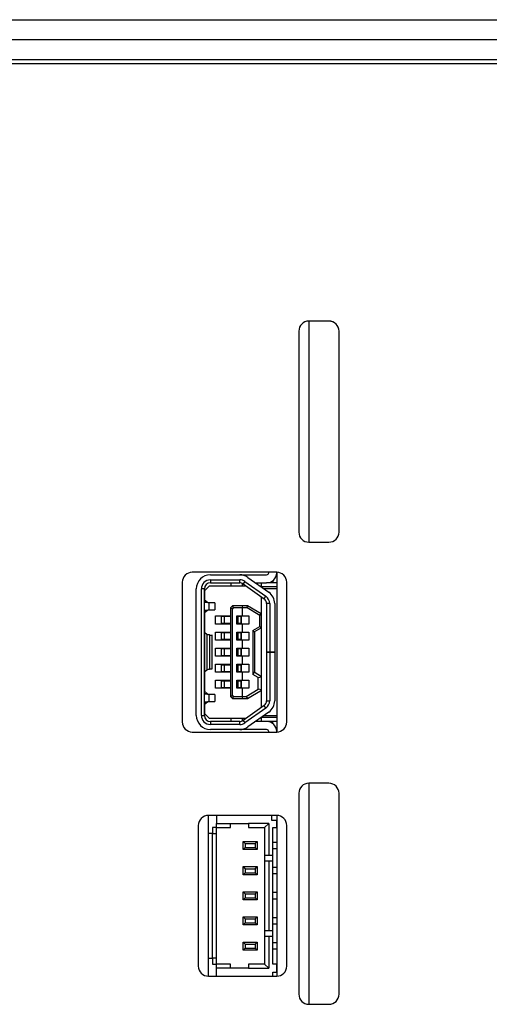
# Model space of a CAD drawing. Header units: millimetres. Extents: x 0 to 594, y 0 to 420.
# Tile 20 of 36: x 355 to 378, y 272 to 321. Entities that reach past the tile are written whole.
import ezdxf

# ---------------------------------------------------------------- set-up
doc = ezdxf.new("R2010")
doc.units = ezdxf.units.MM

msp = doc.modelspace()

# ---------------------------------------------------------------- linework, layer by layer
for p, q in [((330.879, 321.193), (427.279, 321.193)), ((427.279, 320.193), (330.879, 320.193)), ((427.279, 319.193), (330.879, 319.193)), ((427.079, 318.993), (331.079, 318.993)), ((370.079, 306.193), (369.079, 306.193)), ((369.079, 306.193), (369.079, 295.193)), ((368.579, 305.693), (368.579, 295.693)), ((370.579, 295.693), (370.579, 305.693)), ((369.079, 295.193), (370.079, 295.193)), ((367.479, 293.693), (363.279, 293.693)), ((364.179, 293.568), (365.6362, 293.568)), ((365.6362, 293.568), (366.979, 293.568)), ((367.079, 293.668), (367.079, 293.693)), ((367.479, 293.693), (367.479, 285.743)), ((362.779, 293.193), (362.779, 286.243)), ((364.179, 293.318), (365.6362, 293.318)), ((364.179, 293.318), (364.179, 293.168)), ((364.179, 293.168), (365.6362, 293.168)), ((365.2036, 293.168), (365.2036, 293.018)), ((365.6362, 293.168), (365.6362, 293.318)), ((365.7836, 293.018), (365.7836, 293.1293)), ((365.8955, 293.2358), (365.809, 293.1132)), ((365.809, 293.1132), (366.8519, 292.378)), ((365.8955, 293.2358), (366.9383, 292.5006)), ((366.0395, 293.4401), (367.0824, 292.7049)), ((366.4255, 293.168), (366.979, 293.168)), ((366.729, 292.968), (366.729, 293.168)), ((367.479, 293.168), (366.979, 293.168)), ((367.2936, 293.2794), (367.2936, 293.168)), ((367.979, 286.243), (367.979, 293.193)), ((363.479, 286.568), (363.479, 292.868)), ((363.729, 286.568), (363.729, 292.868)), ((363.879, 292.868), (363.729, 292.868)), ((363.879, 286.568), (363.879, 292.868)), ((364.129, 293.018), (363.889, 292.778)), ((363.889, 292.778), (363.889, 292.3214)), ((364.129, 293.018), (365.9441, 293.018)), ((366.729, 292.954), (366.729, 292.968)), ((367.479, 292.968), (366.729, 292.968)), ((367.479, 292.868), (366.851, 292.868)), ((363.879, 292.3302), (363.8793, 292.3291)), ((363.879, 292.3291), (363.8793, 292.3291)), ((364.038, 292.2039), (363.879, 292.2039)), ((364.0529, 292.1939), (363.879, 292.1939)), ((364.1177, 292.1673), (363.879, 292.1857)), ((363.8793, 292.3291), (364.038, 292.2039)), ((364.0529, 292.1939), (364.3976, 292.1673)), ((364.3976, 292.1673), (364.1177, 292.1673)), ((364.1177, 291.8287), (364.1177, 292.1673)), ((364.3976, 292.1673), (364.3976, 291.8287)), ((366.729, 291.6063), (366.729, 292.4646)), ((366.8519, 292.378), (366.9383, 292.5006)), ((366.979, 292.1328), (366.979, 289.723)), ((367.129, 292.1328), (366.979, 292.1328)), ((367.129, 292.1328), (367.129, 289.723)), ((367.379, 292.1328), (367.379, 289.723)), ((363.879, 291.8103), (364.1177, 291.8287)), ((363.879, 291.8022), (364.0529, 291.8022)), ((363.879, 291.7922), (364.038, 291.7922)), ((363.8793, 291.667), (363.879, 291.667)), ((363.8793, 291.667), (363.879, 291.6658)), ((364.038, 291.7922), (363.8793, 291.667)), ((363.889, 291.6747), (363.889, 290.6966)), ((364.3976, 291.8287), (364.0529, 291.8022)), ((364.1177, 291.8287), (364.3976, 291.8287)), ((365.279, 292.018), (365.179, 291.918)), ((365.179, 291.918), (365.179, 287.518)), ((365.179, 291.918), (365.279, 291.8766)), ((365.279, 292.018), (365.3204, 291.918)), ((365.7588, 292.018), (365.279, 292.018)), ((365.3204, 291.918), (365.279, 291.8766)), ((365.279, 287.5594), (365.279, 291.8766)), ((365.779, 291.918), (365.3204, 291.918)), ((365.7588, 292.018), (365.779, 291.918)), ((365.9902, 292.018), (365.7588, 292.018)), ((365.779, 291.518), (365.779, 291.918)), ((366.0057, 291.918), (365.779, 291.918)), ((365.9902, 292.018), (366.0057, 291.918)), ((366.029, 292.018), (365.9902, 292.018)), ((366.6369, 291.5467), (366.0057, 291.918)), ((366.7036, 291.6212), (366.029, 292.018)), ((366.6369, 291.5467), (366.7036, 291.6212)), ((366.729, 291.6063), (366.7036, 291.6212)), ((366.729, 290.943), (366.729, 291.6063)), ((364.429, 291.118), (364.429, 291.518)), ((364.429, 291.518), (365.179, 291.518)), ((365.179, 291.118), (364.429, 291.118)), ((364.7225, 291.493), (364.7225, 291.143)), ((364.8802, 291.493), (364.7225, 291.493)), ((364.8802, 291.143), (364.7225, 291.143)), ((364.8802, 291.143), (364.8802, 291.493)), ((365.179, 291.493), (364.8802, 291.493)), ((365.179, 291.143), (364.8802, 291.143)), ((365.489, 291.118), (365.489, 291.518)), ((365.489, 291.518), (365.779, 291.518)), ((365.5379, 291.493), (365.489, 291.493)), ((365.5379, 291.143), (365.489, 291.143)), ((365.779, 291.118), (365.489, 291.118)), ((365.5379, 291.493), (365.5379, 291.143)), ((365.7142, 291.493), (365.5379, 291.493)), ((365.7142, 291.143), (365.5379, 291.143)), ((365.7142, 291.493), (365.7142, 291.143)), ((365.7155, 291.493), (365.7142, 291.493)), ((365.7155, 291.143), (365.7142, 291.143)), ((365.7155, 291.143), (365.7155, 291.493)), ((365.779, 291.518), (366.089, 291.518)), ((365.779, 290.718), (365.779, 291.118)), ((366.089, 291.118), (365.779, 291.118)), ((366.089, 291.518), (366.089, 291.118)), ((366.6369, 291.0026), (366.6369, 291.5467)), ((363.8793, 290.7043), (363.879, 290.7055)), ((363.8793, 290.7043), (363.8793, 288.7423)), ((364.0102, 290.601), (363.8793, 290.7043)), ((363.88, 290.719), (363.8799, 290.7038)), ((363.88, 290.719), (363.889, 290.728)), ((364.0102, 290.601), (364.0102, 288.8456)), ((364.1331, 290.5752), (364.1331, 288.8714)), ((364.1392, 290.5747), (364.1331, 290.5752)), ((364.1392, 290.5747), (364.1392, 288.872)), ((364.2636, 288.872), (364.2636, 290.5747)), ((364.429, 290.318), (364.429, 290.718)), ((364.429, 290.718), (365.179, 290.718)), ((364.7225, 290.693), (364.7225, 290.343)), ((364.7225, 290.693), (364.8802, 290.693)), ((364.8802, 290.343), (364.8802, 290.693)), ((364.8802, 290.693), (365.179, 290.693)), ((365.489, 290.718), (365.779, 290.718)), ((365.489, 290.318), (365.489, 290.718)), ((365.489, 290.693), (365.5379, 290.693)), ((365.5379, 290.693), (365.7142, 290.693)), ((365.5379, 290.693), (365.5379, 290.343)), ((365.7142, 290.693), (365.7142, 290.343)), ((365.7142, 290.693), (365.7155, 290.693)), ((365.7155, 290.343), (365.7155, 290.693)), ((365.779, 290.718), (366.089, 290.718)), ((366.089, 290.718), (366.089, 290.318)), ((366.2969, 290.8026), (366.6369, 291.0026)), ((366.2969, 290.8026), (366.2969, 288.6021)), ((366.3636, 290.7281), (366.2969, 290.8026)), ((366.3636, 290.7281), (366.7036, 290.9281)), ((366.389, 288.693), (366.389, 290.743)), ((366.6369, 291.0026), (366.7036, 290.9281)), ((366.7036, 290.9281), (366.729, 290.943)), ((366.729, 288.493), (366.729, 290.943)), ((365.179, 290.318), (364.429, 290.318)), ((364.8802, 290.343), (364.7225, 290.343)), ((365.179, 290.343), (364.8802, 290.343)), ((365.5379, 290.343), (365.489, 290.343)), ((365.779, 290.318), (365.489, 290.318)), ((365.7142, 290.343), (365.5379, 290.343)), ((365.7155, 290.343), (365.7142, 290.343)), ((365.779, 289.918), (365.779, 290.318)), ((366.089, 290.318), (365.779, 290.318)), ((364.429, 289.518), (364.429, 289.918)), ((364.429, 289.918), (365.179, 289.918)), ((364.7225, 289.893), (364.7225, 289.543)), ((364.7225, 289.893), (364.8802, 289.893)), ((364.8802, 289.543), (364.8802, 289.893)), ((364.8802, 289.893), (365.179, 289.893)), ((365.489, 289.918), (365.779, 289.918)), ((365.489, 289.518), (365.489, 289.918)), ((365.489, 289.893), (365.5379, 289.893)), ((365.5379, 289.893), (365.5379, 289.543)), ((365.5379, 289.893), (365.7142, 289.893)), ((365.7142, 289.893), (365.7142, 289.543)), ((365.7142, 289.893), (365.7155, 289.893)), ((365.7155, 289.543), (365.7155, 289.893)), ((365.779, 289.918), (366.089, 289.918)), ((366.089, 289.918), (366.089, 289.518)), ((366.979, 289.723), (367.129, 289.723)), ((366.979, 289.713), (366.979, 289.723)), ((366.979, 289.713), (366.979, 287.3032)), ((367.129, 289.713), (366.979, 289.713)), ((367.379, 289.723), (367.129, 289.723)), ((367.129, 289.713), (367.129, 287.3032)), ((367.129, 289.713), (367.379, 289.713)), ((367.379, 289.723), (367.379, 289.713)), ((367.379, 289.713), (367.379, 287.3032)), ((365.179, 289.518), (364.429, 289.518)), ((364.429, 288.718), (364.429, 289.118)), ((364.429, 289.118), (365.179, 289.118)), ((364.8802, 289.543), (364.7225, 289.543)), ((365.179, 289.543), (364.8802, 289.543)), ((365.5379, 289.543), (365.489, 289.543)), ((365.779, 289.518), (365.489, 289.518)), ((365.489, 288.718), (365.489, 289.118)), ((365.489, 289.118), (365.779, 289.118)), ((365.7142, 289.543), (365.5379, 289.543)), ((365.7155, 289.543), (365.7142, 289.543)), ((365.779, 289.118), (365.779, 289.518)), ((366.089, 289.518), (365.779, 289.518)), ((365.779, 289.118), (366.089, 289.118)), ((366.089, 289.118), (366.089, 288.718)), ((363.879, 288.7412), (363.8793, 288.7423)), ((363.8793, 288.7423), (364.0102, 288.8456)), ((363.8799, 288.7428), (363.88, 288.717)), ((363.889, 288.708), (363.88, 288.717)), ((363.889, 288.75), (363.889, 287.7614)), ((364.1331, 288.8714), (364.1392, 288.872)), ((365.179, 288.718), (364.429, 288.718)), ((364.7225, 289.093), (364.7225, 288.743)), ((364.7225, 289.093), (364.8802, 289.093)), ((364.8802, 288.743), (364.7225, 288.743)), ((364.8802, 288.743), (364.8802, 289.093)), ((364.8802, 289.093), (365.179, 289.093)), ((365.179, 288.743), (364.8802, 288.743)), ((365.489, 289.093), (365.5379, 289.093)), ((365.5379, 288.743), (365.489, 288.743)), ((365.779, 288.718), (365.489, 288.718)), ((365.5379, 289.093), (365.5379, 288.743)), ((365.5379, 289.093), (365.7142, 289.093)), ((365.7142, 288.743), (365.5379, 288.743)), ((365.7142, 289.093), (365.7142, 288.743)), ((365.7142, 289.093), (365.7155, 289.093)), ((365.7155, 288.743), (365.7142, 288.743)), ((365.7155, 288.743), (365.7155, 289.093)), ((365.779, 288.318), (365.779, 288.718)), ((366.089, 288.718), (365.779, 288.718)), ((366.3492, 288.7165), (366.2969, 288.6021)), ((366.729, 288.493), (366.3492, 288.7165)), ((364.429, 287.918), (364.429, 288.318)), ((364.429, 288.318), (365.179, 288.318)), ((364.7225, 288.293), (364.7225, 287.943)), ((364.7225, 288.293), (364.8802, 288.293)), ((364.8802, 287.943), (364.8802, 288.293)), ((364.8802, 288.293), (365.179, 288.293)), ((365.489, 287.918), (365.489, 288.318)), ((365.489, 288.318), (365.779, 288.318)), ((365.489, 288.293), (365.5379, 288.293)), ((365.5379, 288.293), (365.5379, 287.943)), ((365.5379, 288.293), (365.7142, 288.293)), ((365.7142, 288.293), (365.7142, 287.943)), ((365.7142, 288.293), (365.7155, 288.293)), ((365.7155, 287.943), (365.7155, 288.293)), ((365.779, 288.318), (366.089, 288.318)), ((366.089, 288.318), (366.089, 287.918)), ((366.5563, 288.4495), (366.2969, 288.6021)), ((366.5563, 288.4495), (366.729, 288.4843)), ((366.5563, 287.8733), (366.5563, 288.4495)), ((366.729, 288.4843), (366.729, 288.493)), ((366.729, 287.8385), (366.729, 288.4843)), ((363.879, 287.7702), (363.8793, 287.7691)), ((363.879, 287.7691), (363.8793, 287.7691)), ((364.0393, 287.6428), (363.879, 287.6428)), ((364.0396, 287.6348), (363.879, 287.6348)), ((363.8793, 287.7691), (364.0393, 287.6428)), ((364.0396, 287.6348), (364.3965, 287.6073)), ((365.179, 287.918), (364.429, 287.918)), ((364.8802, 287.943), (364.7225, 287.943)), ((365.179, 287.943), (364.8802, 287.943)), ((365.5379, 287.943), (365.489, 287.943)), ((365.779, 287.918), (365.489, 287.918)), ((365.7142, 287.943), (365.5379, 287.943)), ((365.7155, 287.943), (365.7142, 287.943)), ((365.779, 287.518), (365.779, 287.918)), ((366.089, 287.918), (365.779, 287.918)), ((365.9523, 287.518), (366.5563, 287.8733)), ((366.0323, 287.42), (366.729, 287.8298)), ((366.729, 287.8385), (366.5563, 287.8733)), ((366.729, 287.8298), (366.729, 287.8385)), ((366.729, 286.9714), (366.729, 287.8298)), ((364.1165, 287.6073), (363.879, 287.6256)), ((363.879, 287.2504), (364.1165, 287.2687)), ((363.879, 287.2412), (364.0396, 287.2412)), ((363.879, 287.2332), (364.0393, 287.2332)), ((364.0393, 287.2332), (363.8793, 287.107)), ((364.3965, 287.2687), (364.0396, 287.2412)), ((364.1165, 287.2687), (364.1165, 287.6073)), ((364.3965, 287.6073), (364.1165, 287.6073)), ((364.1165, 287.2687), (364.3965, 287.2687)), ((364.3965, 287.6073), (364.3965, 287.2687)), ((365.179, 287.518), (365.279, 287.5594)), ((365.179, 287.518), (365.279, 287.418)), ((365.279, 287.5594), (365.3204, 287.518)), ((365.3204, 287.518), (365.279, 287.418)), ((365.279, 287.418), (365.7588, 287.418)), ((365.3204, 287.518), (365.779, 287.518)), ((365.779, 287.518), (365.7588, 287.418)), ((365.7588, 287.418), (366.029, 287.418)), ((365.779, 287.518), (365.9523, 287.518)), ((365.9523, 287.518), (366.0323, 287.42)), ((366.029, 287.418), (366.0323, 287.42)), ((366.979, 287.3032), (367.129, 287.3032)), ((363.8793, 287.107), (363.879, 287.107)), ((363.8793, 287.107), (363.879, 287.1058)), ((363.889, 287.1147), (363.889, 286.658)), ((364.129, 286.418), (363.889, 286.658)), ((366.8519, 287.058), (365.809, 286.3228)), ((366.9383, 286.9354), (365.8955, 286.2002)), ((367.0824, 286.7311), (366.0395, 285.9959)), ((366.9383, 286.9354), (366.8519, 287.058)), ((363.729, 286.568), (363.879, 286.568)), ((365.9441, 286.418), (364.129, 286.418)), ((364.179, 286.268), (364.179, 286.118)), ((365.6362, 286.268), (364.179, 286.268)), ((365.2036, 286.418), (365.2036, 286.268)), ((365.6362, 286.118), (365.6362, 286.268)), ((365.7836, 286.3068), (365.7836, 286.418)), ((365.809, 286.3228), (365.8955, 286.2002)), ((366.979, 286.268), (366.4255, 286.268)), ((366.729, 286.468), (366.729, 286.482)), ((367.479, 286.468), (366.729, 286.468)), ((366.729, 286.268), (366.729, 286.468)), ((366.851, 286.568), (367.479, 286.568)), ((367.479, 286.268), (366.979, 286.268)), ((367.2936, 286.1566), (367.2936, 286.268)), ((363.279, 285.743), (367.479, 285.743)), ((365.6362, 286.118), (364.179, 286.118)), ((365.6362, 285.868), (364.179, 285.868)), ((366.979, 285.868), (365.6362, 285.868)), ((367.079, 285.743), (367.079, 285.768)), ((370.079, 283.193), (369.079, 283.193)), ((369.079, 283.193), (369.079, 272.193)), ((368.579, 282.693), (368.579, 272.693)), ((370.579, 272.693), (370.579, 282.693)), ((367.479, 281.593), (364.079, 281.593)), ((364.079, 280.693), (364.079, 281.593)), ((364.479, 281.593), (364.479, 281.193)), ((367.229, 281.343), (367.229, 281.593)), ((367.479, 281.343), (367.229, 281.343)), ((367.479, 281.593), (367.479, 273.593)), ((367.479, 280.993), (367.479, 281.343)), ((363.579, 281.093), (363.579, 274.093)), ((364.279, 280.993), (364.279, 280.693)), ((364.479, 280.993), (364.279, 280.993)), ((364.479, 281.193), (365.179, 281.193)), ((364.479, 280.993), (364.479, 281.193)), ((364.479, 280.993), (365.179, 280.993)), ((364.479, 280.693), (364.479, 280.993)), ((365.179, 281.193), (366.079, 281.193)), ((365.179, 280.993), (365.179, 281.193)), ((367.079, 281.193), (366.079, 281.193)), ((366.079, 281.193), (366.079, 280.993)), ((366.079, 280.993), (366.879, 280.993)), ((367.079, 281.193), (366.879, 280.993)), ((366.879, 280.993), (366.879, 279.618)), ((367.079, 281.193), (367.079, 279.618)), ((367.279, 280.993), (367.479, 280.993)), ((367.279, 279.618), (367.279, 280.993)), ((367.979, 274.093), (367.979, 281.093)), ((364.279, 280.693), (364.079, 280.693)), ((364.079, 274.493), (364.079, 280.693)), ((364.279, 280.693), (364.479, 280.693)), ((364.279, 274.493), (364.279, 280.693)), ((364.479, 274.493), (364.479, 280.693)), ((365.804, 280.293), (365.904, 280.193)), ((365.804, 280.293), (366.504, 280.293)), ((365.804, 279.893), (365.804, 280.293)), ((366.404, 280.193), (366.504, 280.293)), ((366.504, 280.293), (366.504, 279.893)), ((365.804, 279.893), (365.904, 279.993)), ((366.504, 279.893), (365.804, 279.893)), ((365.904, 280.193), (365.904, 279.993)), ((365.904, 280.193), (366.404, 280.193)), ((365.904, 279.993), (366.404, 279.993)), ((366.404, 280.193), (366.404, 279.993)), ((366.404, 279.993), (366.504, 279.893)), ((367.479, 280.253), (367.279, 280.253)), ((367.479, 279.933), (367.279, 279.933)), ((366.879, 279.618), (367.079, 279.618)), ((366.879, 279.618), (366.879, 279.318)), ((366.879, 279.318), (366.879, 275.868)), ((367.079, 279.318), (366.879, 279.318)), ((367.079, 279.618), (367.279, 279.618)), ((367.079, 279.318), (367.079, 275.868)), ((367.279, 279.318), (367.079, 279.318)), ((367.279, 279.318), (367.279, 279.618)), ((367.279, 275.868), (367.279, 279.318)), ((365.804, 278.643), (365.804, 279.043)), ((365.804, 279.043), (365.904, 278.943)), ((365.804, 279.043), (366.504, 279.043)), ((365.904, 278.943), (365.904, 278.743)), ((365.904, 278.943), (366.404, 278.943)), ((366.404, 278.943), (366.504, 279.043)), ((366.404, 278.943), (366.404, 278.743)), ((366.504, 279.043), (366.504, 278.643)), ((367.479, 279.003), (367.279, 279.003)), ((365.804, 278.643), (365.904, 278.743)), ((366.504, 278.643), (365.804, 278.643)), ((365.904, 278.743), (366.404, 278.743)), ((366.404, 278.743), (366.504, 278.643)), ((367.479, 278.683), (367.279, 278.683)), ((365.804, 277.393), (365.804, 277.793)), ((365.804, 277.793), (365.904, 277.693)), ((365.804, 277.793), (366.504, 277.793)), ((365.804, 277.393), (365.904, 277.493)), ((366.504, 277.393), (365.804, 277.393)), ((365.904, 277.693), (365.904, 277.493)), ((365.904, 277.693), (366.404, 277.693)), ((365.904, 277.493), (366.404, 277.493)), ((366.404, 277.693), (366.504, 277.793)), ((366.404, 277.693), (366.404, 277.493)), ((366.404, 277.493), (366.504, 277.393)), ((366.504, 277.793), (366.504, 277.393)), ((367.479, 277.753), (367.279, 277.753)), ((367.479, 277.433), (367.279, 277.433)), ((365.804, 276.143), (365.804, 276.543)), ((365.804, 276.543), (365.904, 276.443)), ((365.804, 276.543), (366.504, 276.543)), ((365.904, 276.443), (365.904, 276.243)), ((365.904, 276.443), (366.404, 276.443)), ((366.404, 276.443), (366.504, 276.543)), ((366.404, 276.443), (366.404, 276.243)), ((366.504, 276.543), (366.504, 276.143)), ((367.479, 276.503), (367.279, 276.503)), ((365.804, 276.143), (365.904, 276.243)), ((366.504, 276.143), (365.804, 276.143)), ((365.904, 276.243), (366.404, 276.243)), ((366.404, 276.243), (366.504, 276.143)), ((367.479, 276.183), (367.279, 276.183)), ((366.879, 275.868), (367.079, 275.868)), ((366.879, 275.868), (366.879, 275.568)), ((366.879, 275.568), (366.879, 274.193)), ((367.079, 275.568), (366.879, 275.568)), ((367.079, 275.868), (367.279, 275.868)), ((367.079, 275.568), (367.079, 273.993)), ((367.279, 275.568), (367.079, 275.568)), ((367.279, 275.568), (367.279, 275.868)), ((367.279, 274.193), (367.279, 275.568)), ((365.804, 275.293), (365.904, 275.193)), ((365.804, 275.293), (366.504, 275.293)), ((365.804, 274.893), (365.804, 275.293)), ((365.804, 274.893), (365.904, 274.993)), ((366.504, 274.893), (365.804, 274.893)), ((365.904, 275.193), (366.404, 275.193)), ((365.904, 275.193), (365.904, 274.993)), ((365.904, 274.993), (366.404, 274.993)), ((366.404, 275.193), (366.504, 275.293)), ((366.404, 275.193), (366.404, 274.993)), ((366.404, 274.993), (366.504, 274.893)), ((366.504, 275.293), (366.504, 274.893)), ((367.479, 275.253), (367.279, 275.253)), ((367.479, 274.933), (367.279, 274.933)), ((364.079, 274.493), (364.279, 274.493)), ((364.079, 273.593), (364.079, 274.493)), ((364.279, 274.493), (364.279, 274.193)), ((364.479, 274.493), (364.279, 274.493)), ((364.479, 274.193), (364.479, 274.493)), ((364.279, 274.193), (364.479, 274.193)), ((365.179, 274.193), (364.479, 274.193)), ((364.479, 273.993), (364.479, 274.193)), ((364.479, 273.593), (364.479, 273.993)), ((365.179, 273.993), (364.479, 273.993)), ((365.179, 273.993), (365.179, 274.193)), ((366.079, 273.993), (365.179, 273.993)), ((366.079, 274.193), (366.079, 273.993)), ((366.879, 274.193), (366.079, 274.193)), ((366.079, 273.993), (367.079, 273.993)), ((366.879, 274.193), (367.079, 273.993)), ((367.479, 274.193), (367.279, 274.193)), ((367.479, 273.793), (367.479, 274.193)), ((364.079, 273.593), (367.479, 273.593)), ((367.279, 273.793), (367.479, 273.793)), ((367.279, 273.593), (367.279, 273.793)), ((369.079, 272.193), (370.079, 272.193))]:
    msp.add_line(p, q)
at = {"flags": 128}
msp.add_lwpolyline([(370.3089, 306.137), (370.1741, 306.1738), (369.979, 306.193)], dxfattribs=at)
for centre, radius, start, end in [((369.079, 305.693), 0.5, 90, 180), ((370.079, 305.693), 0.5, 0, 90), ((369.079, 295.693), 0.5, 180, 270), ((370.079, 295.693), 0.5, 270, 0), ((363.279, 293.193), 0.5, 90, 180), ((364.179, 292.868), 0.7, 90, 180), ((365.6362, 292.868), 0.7, 54.8169, 90), ((366.979, 293.668), 0.1, 270, 0), ((366.979, 293.668), 0.5, 270, 0), ((367.479, 293.193), 0.5, 0, 90), ((364.179, 292.868), 0.45, 90, 180), ((364.179, 292.868), 0.3, 90, 180), ((365.6362, 292.868), 0.45, 54.8169, 90), ((365.6362, 292.868), 0.3, 54.8169, 90), ((366.679, 292.1328), 0.7, 360, 54.8169), ((366.679, 292.1328), 0.3, 0, 54.8169), ((366.679, 292.1328), 0.45, 360, 54.8169), ((366.679, 287.3032), 0.3, 305.1831, 360), ((366.679, 287.3032), 0.45, 305.1831, 360), ((366.679, 287.3032), 0.7, 305.1831, 360), ((363.279, 286.243), 0.5, 180, 270), ((364.179, 286.568), 0.7, 180, 270), ((364.179, 286.568), 0.45, 180, 270), ((364.179, 286.568), 0.3, 180, 270), ((365.6362, 286.568), 0.3, 270, 305.1831), ((365.6362, 286.568), 0.45, 270, 305.1831), ((366.979, 285.768), 0.5, 0, 90), ((367.479, 286.243), 0.5, 270, 0), ((365.6362, 286.568), 0.7, 270, 305.1831), ((366.979, 285.768), 0.1, 0, 90), ((369.079, 282.693), 0.5, 90, 180), ((370.079, 282.693), 0.5, 0, 90), ((364.079, 281.093), 0.5, 90, 180), ((367.479, 281.093), 0.5, 0, 90), ((364.079, 274.093), 0.5, 180, 270), ((367.479, 274.093), 0.5, 270, 0), ((369.079, 272.693), 0.5, 180, 270), ((370.079, 272.693), 0.5, 270, 0)]:
    msp.add_arc(centre, radius, start, end)
for points, knots in [([(364.038, 292.2039), (364.0386, 292.2028), (364.04, 292.2001), (364.0459, 292.1967), (364.0514, 292.1945), (364.0529, 292.1939)], [0, 0, 0, 0, 0.3354915, 0.8168649, 1, 1, 1, 1]), ([(364.0529, 291.8022), (364.0502, 291.8011), (364.0437, 291.7984), (364.0392, 291.795), (364.0383, 291.7928), (364.038, 291.7922)], [0, 0, 0, 0, 0.3355198, 0.8168319, 1, 1, 1, 1]), ([(364.1331, 290.5752), (364.1007, 290.5795), (364.0359, 290.5881), (364.0188, 290.5967), (364.0102, 290.601)], [0, 0, 0, 0, 0.49999865, 1, 1, 1, 1]), ([(364.1392, 290.5747), (364.1751, 290.5723), (364.2468, 290.5675), (364.258, 290.5626), (364.2636, 290.5602)], [0, 0, 0, 0, 0.4999989, 1, 1, 1, 1]), ([(364.0102, 288.8456), (364.0188, 288.8499), (364.0359, 288.8585), (364.1007, 288.8671), (364.1331, 288.8714)], [0, 0, 0, 0, 0.50000135, 1, 1, 1, 1]), ([(364.2636, 288.8864), (364.258, 288.884), (364.2468, 288.8792), (364.1751, 288.8744), (364.1392, 288.872)], [0, 0, 0, 0, 0.5000011, 1, 1, 1, 1]), ([(364.0393, 287.6428), (364.0393, 287.6422), (364.0393, 287.6405), (364.0394, 287.6378), (364.0396, 287.6358), (364.0396, 287.6348)], [0, 0, 0, 0, 0.2486194, 0.6243173, 1, 1, 1, 1]), ([(364.0396, 287.2412), (364.0396, 287.2406), (364.0395, 287.2389), (364.0394, 287.2362), (364.0393, 287.2342), (364.0393, 287.2332)], [0, 0, 0, 0, 0.2486193, 0.6234079, 1, 1, 1, 1])]:
    msp.add_open_spline(points, degree=3, knots=knots)

doc.saveas('drawing.dxf')
